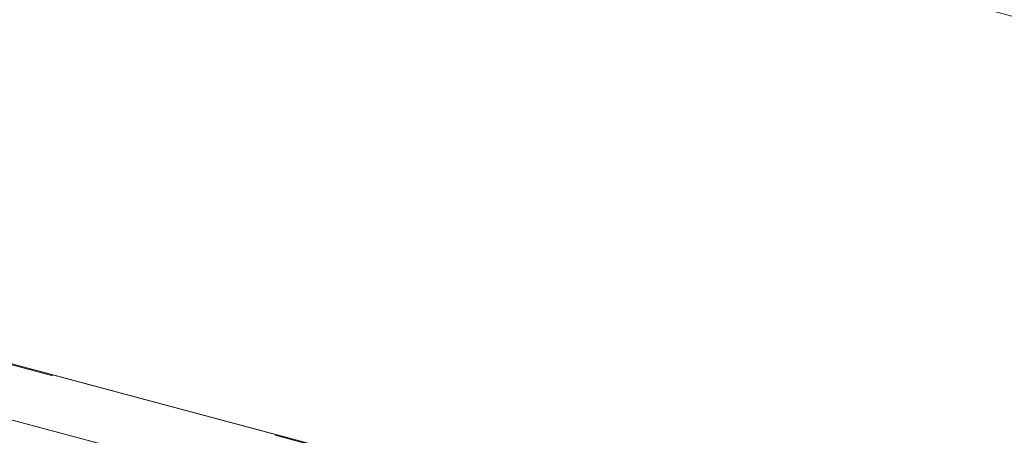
# Model space of a CAD drawing. Header units: millimetres. Extents: x -7616 to 74263, y -34032 to 21987.
# Tile 45 of 60: x 49042 to 49495, y -24353 to -24162. Entities that reach past the tile are written whole.
import ezdxf

# ---------------------------------------------------------------- set-up
doc = ezdxf.new("R2010")
doc.units = ezdxf.units.MM
doc.header["$LTSCALE"] = 508
doc.linetypes.add('Dash Style-6', pattern=[1.04164, 0.625, -0.20828, 0.06943, -0.13893])
doc.layers.add('(00) tekening-stramien-algemeen', color=7, linetype='Dash Style-6', lineweight=0)
doc.layers.add('None', color=7, linetype='Continuous', lineweight=0)

# ---------------------------------------------------------------- blocks, each defined once
blk = doc.blocks.new('Group-58-1')
at = {"layer": 'None', "color": 17, "lineweight": 0, "transparency": 33554687, "flags": 128}
for points in [[(12.01, 255), (3297.99, 255), (3297.99, 83), (12.01, 83)], [(17.01, 83), (3292.99, 83), (3292.99, -215.53), (17.01, -215.53)]]:
    blk.add_lwpolyline(points, close=True, dxfattribs=at)
blk = doc.blocks.new('bu-b-02 verdieping uitvoering')
at = {"layer": 'None', "color": 17, "transparency": 33554687}
blk.add_blockref('Group-58-1', (0, 0), dxfattribs=at)
blk = doc.blocks.new('blok b-v2-gevel_constructie')
at = {"layer": 'None', "color": 17, "transparency": 33554687, "rotation": 180}
blk.add_blockref('bu-b-02 verdieping uitvoering', (6929.99, 328.47), dxfattribs=at)
blk = doc.blocks.new('blok B 02 (2D)')
at = {"layer": 'None', "color": 17, "transparency": 33554687}
blk.add_blockref('blok b-v2-gevel_constructie', (47480.01, -0.02), dxfattribs=at)
blk = doc.blocks.new('Group-91-1')
at = {"layer": '(00) tekening-stramien-algemeen', "color": 2, "lineweight": 0, "transparency": 33554687}
blk.add_line((71038.03, -10800), (-1886.06, -10800), dxfattribs=at)
blk = doc.blocks.new('Stramien blok B')
at = {"layer": 'None', "color": 17, "transparency": 33554687}
blk.add_blockref('Group-91-1', (0, 0), dxfattribs=at)

msp = doc.modelspace()

# ---------------------------------------------------------------- block references
at = {"layer": 'None', "color": 17, "transparency": 33554687}
for name, p, rotation in [('Stramien blok B', (0, 0), 344.9999645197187), ('blok B 02 (2D)', (-3125.94, -10622.93), 344.9999999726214), ('blok b-v2-gevel_constructie', (42742.75, -22887.56), 344.9999673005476)]:
    msp.add_blockref(name, p, dxfattribs=dict(at, rotation=rotation))

doc.saveas('drawing.dxf')
